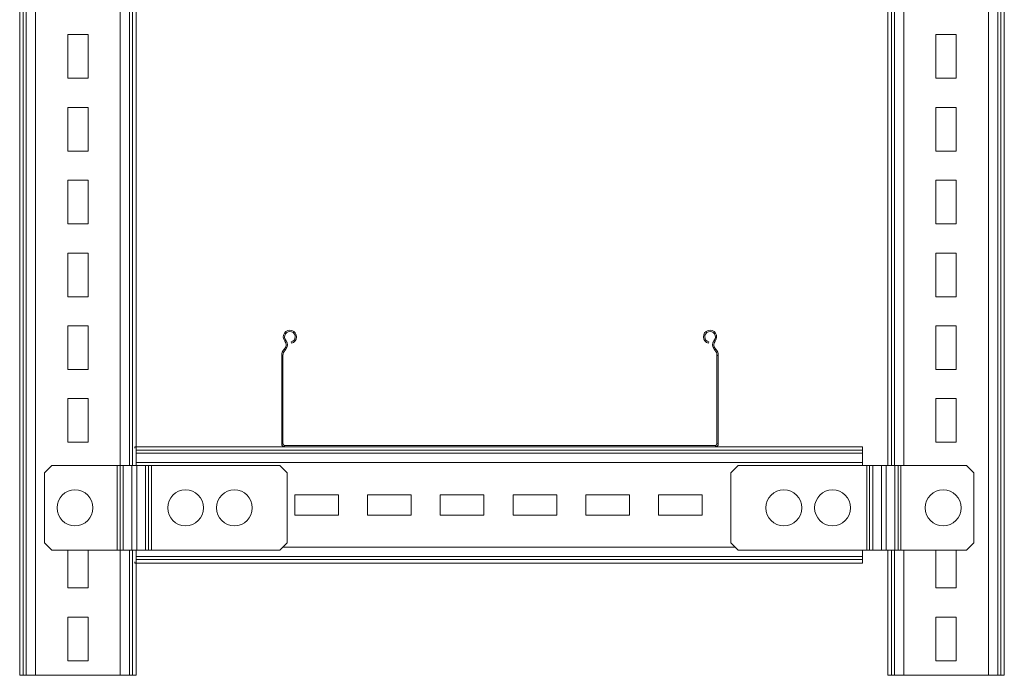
# Model space of a CAD drawing. Header units: millimetres. Extents: x -136 to 1613, y -2821 to -510.
# Tile 44 of 69: x 905 to 1581, y -1485 to -1035. Entities that reach past the tile are written whole.
import ezdxf

# ---------------------------------------------------------------- set-up
doc = ezdxf.new("R2010")
doc.units = ezdxf.units.MM

msp = doc.modelspace()

# ---------------------------------------------------------------- linework, layer by layer
at = {"color": 7, "linetype": 'Continuous', "lineweight": 15}
for p, q in [((904.58, -685.16), (904.58, -1485.16)), ((907.04, -685.16), (907.04, -1485.16)), ((909.09, -685.16), (909.09, -1485.16)), ((1576.58, -685.16), (1576.58, -1485.16)), ((1578.63, -685.16), (1578.63, -1485.16)), ((1581.09, -685.16), (1581.09, -1485.16)), ((984.58, -999.16), (984.58, -1341.16)), ((1501.09, -999.16), (1501.09, -1341.16)), ((951.58, -1045.16), (937.58, -1045.16)), ((937.58, -1045.16), (937.58, -1075.16)), ((951.58, -1075.16), (951.58, -1045.16)), ((1548.09, -1045.16), (1534.09, -1045.16)), ((1534.09, -1045.16), (1534.09, -1075.16)), ((1548.09, -1075.16), (1548.09, -1045.16)), ((937.58, -1075.16), (951.58, -1075.16)), ((1534.09, -1075.16), (1548.09, -1075.16)), ((951.58, -1095.16), (937.58, -1095.16)), ((937.58, -1095.16), (937.58, -1125.16)), ((951.58, -1125.16), (951.58, -1095.16)), ((1548.09, -1095.16), (1534.09, -1095.16)), ((1534.09, -1095.16), (1534.09, -1125.16)), ((1548.09, -1125.16), (1548.09, -1095.16)), ((937.58, -1125.16), (951.58, -1125.16)), ((1534.09, -1125.16), (1548.09, -1125.16)), ((951.58, -1145.16), (937.58, -1145.16)), ((937.58, -1145.16), (937.58, -1175.16)), ((951.58, -1175.16), (951.58, -1145.16)), ((1548.09, -1145.16), (1534.09, -1145.16)), ((1534.09, -1145.16), (1534.09, -1175.16)), ((1548.09, -1175.16), (1548.09, -1145.16)), ((937.58, -1175.16), (951.58, -1175.16)), ((1534.09, -1175.16), (1548.09, -1175.16)), ((951.58, -1195.16), (937.58, -1195.16)), ((937.58, -1195.16), (937.58, -1225.16)), ((951.58, -1225.16), (951.58, -1195.16)), ((1548.09, -1195.16), (1534.09, -1195.16)), ((1534.09, -1195.16), (1534.09, -1225.16)), ((1548.09, -1225.16), (1548.09, -1195.16)), ((937.58, -1225.16), (951.58, -1225.16)), ((1534.09, -1225.16), (1548.09, -1225.16)), ((951.58, -1245.16), (937.58, -1245.16)), ((937.58, -1245.16), (937.58, -1275.16)), ((951.58, -1275.16), (951.58, -1245.16)), ((1548.09, -1245.16), (1534.09, -1245.16)), ((1534.09, -1245.16), (1534.09, -1275.16)), ((1548.09, -1275.16), (1548.09, -1245.16)), ((1086.75, -1255.61), (1087.45, -1255.04)), ((1091.43, -1257.1), (1091.2, -1256.23)), ((1377.96, -1256.23), (1377.73, -1257.1)), ((1382.41, -1255.61), (1381.71, -1255.04)), ((1086.57, -1260.92), (1086.23, -1261.29)), ((1086.23, -1261.29), (1086.88, -1261.91)), ((1087.23, -1261.54), (1086.57, -1260.92)), ((1087.23, -1261.54), (1086.88, -1261.91)), ((1382.59, -1260.92), (1381.93, -1261.54)), ((1382.28, -1261.91), (1381.93, -1261.54)), ((1382.28, -1261.91), (1382.93, -1261.29)), ((1382.93, -1261.29), (1382.59, -1260.92)), ((1085.48, -1265.42), (1084.58, -1265.42)), ((1084.58, -1265.42), (1084.58, -1326.26)), ((1085.48, -1265.42), (1085.48, -1326.26)), ((1383.68, -1326.26), (1383.68, -1265.42)), ((1384.58, -1265.42), (1383.68, -1265.42)), ((1384.58, -1326.26), (1384.58, -1265.42)), ((937.58, -1275.16), (951.58, -1275.16)), ((1534.09, -1275.16), (1548.09, -1275.16)), ((951.58, -1295.16), (937.58, -1295.16)), ((937.58, -1295.16), (937.58, -1325.16)), ((951.58, -1325.16), (951.58, -1295.16)), ((1548.09, -1295.16), (1534.09, -1295.16)), ((1534.09, -1295.16), (1534.09, -1325.16)), ((1548.09, -1325.16), (1548.09, -1295.16)), ((937.58, -1325.16), (951.58, -1325.16)), ((1534.09, -1325.16), (1548.09, -1325.16)), ((1086.48, -1328.16), (983.58, -1328.16)), ((983.58, -1328.16), (983.58, -1329.16)), ((1084.58, -1326.26), (1085.48, -1326.26)), ((1086.48, -1327.26), (1086.48, -1328.16)), ((1086.48, -1327.26), (1382.68, -1327.26)), ((1086.48, -1328.16), (1382.68, -1328.16)), ((1382.68, -1328.16), (1382.68, -1327.26)), ((1483.58, -1328.16), (1382.68, -1328.16)), ((1383.68, -1326.26), (1384.58, -1326.26)), ((1483.58, -1328.16), (1483.58, -1330.62)), ((1483.58, -1330.62), (1483.58, -1332.67)), ((1483.58, -1332.67), (1483.58, -1339.07)), ((1483.58, -1339.07), (1483.58, -1341.16)), ((926.58, -1341.16), (921.58, -1346.16)), ((921.58, -1346.16), (921.58, -1394.16)), ((971.58, -1341.16), (926.58, -1341.16)), ((973.55, -1341.16), (971.58, -1341.16)), ((971.58, -1399.16), (971.58, -1341.16)), ((973.55, -1399.16), (973.55, -1341.16)), ((975.78, -1341.16), (973.55, -1341.16)), ((975.78, -1399.16), (975.78, -1341.16)), ((975.78, -1341.16), (981.69, -1341.16)), ((981.69, -1341.16), (981.69, -1399.16)), ((981.69, -1341.16), (985.01, -1341.16)), ((985.01, -1341.16), (990.92, -1341.16)), ((985.01, -1341.16), (985.01, -1399.16)), ((990.92, -1341.16), (990.92, -1399.16)), ((990.92, -1341.16), (993.14, -1341.16)), ((993.14, -1341.16), (993.14, -1399.16)), ((995.11, -1341.16), (993.14, -1341.16)), ((995.11, -1399.16), (995.11, -1341.16)), ((1083.43, -1341.16), (995.11, -1341.16)), ((1088.43, -1346.16), (1083.43, -1341.16)), ((1088.43, -1394.16), (1088.43, -1346.16)), ((1398.23, -1341.16), (1393.23, -1346.16)), ((1393.23, -1346.16), (1393.23, -1394.16)), ((1486.56, -1341.16), (1398.23, -1341.16)), ((1486.56, -1341.16), (1486.56, -1399.16)), ((1488.53, -1341.16), (1486.56, -1341.16)), ((1488.53, -1399.16), (1488.53, -1341.16)), ((1488.53, -1341.16), (1490.75, -1341.16)), ((1490.75, -1399.16), (1490.75, -1341.16)), ((1490.75, -1341.16), (1496.66, -1341.16)), ((1496.66, -1399.16), (1496.66, -1341.16)), ((1496.66, -1341.16), (1499.98, -1341.16)), ((1499.98, -1399.16), (1499.98, -1341.16)), ((1499.98, -1341.16), (1505.89, -1341.16)), ((1505.89, -1341.16), (1505.89, -1399.16)), ((1508.12, -1341.16), (1505.89, -1341.16)), ((1508.12, -1341.16), (1508.12, -1399.16)), ((1510.09, -1341.16), (1508.12, -1341.16)), ((1510.09, -1341.16), (1510.09, -1399.16)), ((1555.09, -1341.16), (1510.09, -1341.16)), ((1560.09, -1346.16), (1555.09, -1341.16)), ((1560.09, -1394.16), (1560.09, -1346.16)), ((1123.58, -1361.16), (1093.58, -1361.16)), ((1093.58, -1361.16), (1093.58, -1375.16)), ((1123.58, -1375.16), (1123.58, -1361.16)), ((1173.58, -1361.16), (1143.58, -1361.16)), ((1143.58, -1361.16), (1143.58, -1375.16)), ((1173.58, -1375.16), (1173.58, -1361.16)), ((1223.58, -1361.16), (1193.58, -1361.16)), ((1193.58, -1361.16), (1193.58, -1375.16)), ((1223.58, -1375.16), (1223.58, -1361.16)), ((1273.58, -1361.16), (1243.58, -1361.16)), ((1243.58, -1361.16), (1243.58, -1375.16)), ((1273.58, -1375.16), (1273.58, -1361.16)), ((1293.58, -1361.16), (1293.58, -1375.16)), ((1323.58, -1361.16), (1293.58, -1361.16)), ((1323.58, -1375.16), (1323.58, -1361.16)), ((1373.58, -1361.16), (1343.58, -1361.16)), ((1343.58, -1361.16), (1343.58, -1375.16)), ((1373.58, -1375.16), (1373.58, -1361.16)), ((1093.58, -1375.16), (1123.58, -1375.16)), ((1143.58, -1375.16), (1173.58, -1375.16)), ((1193.58, -1375.16), (1223.58, -1375.16)), ((1243.58, -1375.16), (1273.58, -1375.16)), ((1293.58, -1375.16), (1323.58, -1375.16)), ((1343.58, -1375.16), (1373.58, -1375.16)), ((921.58, -1394.16), (926.58, -1399.16)), ((926.58, -1399.16), (971.58, -1399.16)), ((937.58, -1399.16), (937.58, -1425.16)), ((951.58, -1425.16), (951.58, -1399.16)), ((971.58, -1399.16), (973.55, -1399.16)), ((973.55, -1399.16), (975.78, -1399.16)), ((981.69, -1399.16), (975.78, -1399.16)), ((985.01, -1399.16), (981.69, -1399.16)), ((984.58, -1399.16), (984.58, -1485.16)), ((990.92, -1399.16), (985.01, -1399.16)), ((993.14, -1399.16), (990.92, -1399.16)), ((993.14, -1399.16), (995.11, -1399.16)), ((995.11, -1399.16), (1083.43, -1399.16)), ((1083.43, -1399.16), (1088.43, -1394.16)), ((1393.23, -1394.16), (1398.23, -1399.16)), ((1398.23, -1399.16), (1486.56, -1399.16)), ((1483.58, -1399.16), (1483.58, -1403.65)), ((1486.56, -1399.16), (1488.53, -1399.16)), ((1490.75, -1399.16), (1488.53, -1399.16)), ((1496.66, -1399.16), (1490.75, -1399.16)), ((1499.98, -1399.16), (1496.66, -1399.16)), ((1505.89, -1399.16), (1499.98, -1399.16)), ((1501.09, -1399.16), (1501.09, -1485.16)), ((1505.89, -1399.16), (1508.12, -1399.16)), ((1508.12, -1399.16), (1510.09, -1399.16)), ((1510.09, -1399.16), (1555.09, -1399.16)), ((1534.09, -1399.16), (1534.09, -1425.16)), ((1548.09, -1425.16), (1548.09, -1399.16)), ((1555.09, -1399.16), (1560.09, -1394.16)), ((1483.58, -1403.65), (1483.58, -1405.7)), ((1483.58, -1405.7), (1483.58, -1408.16)), ((983.58, -1407.16), (983.58, -1408.16)), ((1483.58, -1408.16), (983.58, -1408.16)), ((937.58, -1425.16), (951.58, -1425.16)), ((1534.09, -1425.16), (1548.09, -1425.16)), ((951.58, -1445.16), (937.58, -1445.16)), ((937.58, -1445.16), (937.58, -1475.16)), ((951.58, -1475.16), (951.58, -1445.16)), ((1548.09, -1445.16), (1534.09, -1445.16)), ((1534.09, -1445.16), (1534.09, -1475.16)), ((1548.09, -1475.16), (1548.09, -1445.16)), ((937.58, -1475.16), (951.58, -1475.16)), ((1534.09, -1475.16), (1548.09, -1475.16)), ((904.58, -1485.16), (907.04, -1485.16)), ((907.04, -1485.16), (909.09, -1485.16)), ((909.09, -1485.16), (915.49, -1485.16)), ((915.49, -1485.16), (973.67, -1485.16)), ((973.67, -1485.16), (980.07, -1485.16)), ((980.07, -1485.16), (982.12, -1485.16)), ((982.12, -1485.16), (984.58, -1485.16)), ((1501.09, -1485.16), (1503.55, -1485.16)), ((1503.55, -1485.16), (1505.6, -1485.16)), ((1505.6, -1485.16), (1512, -1485.16)), ((1512, -1485.16), (1570.18, -1485.16)), ((1570.18, -1485.16), (1576.58, -1485.16)), ((1576.58, -1485.16), (1578.63, -1485.16)), ((1578.63, -1485.16), (1581.09, -1485.16))]:
    msp.add_line(p, q, dxfattribs=at)
at = {"color": 8, "linetype": 'Continuous', "lineweight": 15}
for p, q in [((915.49, -795.16), (915.49, -1485.16)), ((1570.18, -795.16), (1570.18, -1485.16)), ((973.67, -999.16), (973.67, -1341.16)), ((980.07, -999.16), (980.07, -1341.16)), ((982.12, -999.16), (982.12, -1341.16)), ((1505.6, -999.16), (1505.6, -1341.16)), ((1512, -999.16), (1512, -1341.16)), ((1503.55, -1008.16), (1503.55, -1341.16)), ((1483.58, -1330.62), (984.58, -1330.62)), ((1483.58, -1332.67), (984.58, -1332.67)), ((1483.58, -1339.07), (984.58, -1339.07)), ((973.67, -1399.16), (973.67, -1485.16)), ((980.07, -1399.16), (980.07, -1485.16)), ((982.12, -1399.16), (982.12, -1485.16)), ((1396.32, -1397.25), (1085.34, -1397.25)), ((1503.55, -1399.16), (1503.55, -1485.16)), ((1505.6, -1399.16), (1505.6, -1485.16)), ((1512, -1399.16), (1512, -1485.16)), ((1483.58, -1403.65), (984.58, -1403.65)), ((1483.58, -1405.7), (984.58, -1405.7))]:
    msp.add_line(p, q, dxfattribs=at)
at = {"color": 7, "linetype": 'Continuous', "lineweight": 15}
for centre, radius in [((942.58, -1370.16), 12.33), ((1018.58, -1370.16), 12.32), ((1052.08, -1370.16), 12.32), ((1429.58, -1370.16), 12.33), ((1463.08, -1370.16), 12.32), ((1539.09, -1370.16), 12.33)]:
    msp.add_circle(centre, radius, dxfattribs=at)
for centre, radius, start, end in [((1090.26, -1252.71), 4.55, 285, 219.68246), ((1090.26, -1252.71), 3.65, 285, 219.68246), ((1378.91, -1252.71), 4.55, 320.31754, 255), ((1378.91, -1252.71), 3.65, 320.31754, 255), ((1083.68, -1258.17), 4, 316.4642, 39.68246), ((1083.68, -1258.17), 4.9, 316.4642, 39.68246), ((1385.49, -1258.17), 4.9, 140.31754, 223.5358), ((1385.49, -1258.17), 4, 140.31754, 223.5358), ((1090.58, -1265.42), 6, 136.4642, 180), ((1090.58, -1265.42), 5.1, 136.4642, 180), ((1378.58, -1265.42), 5.1, 0, 43.5358), ((1378.58, -1265.42), 6, 0, 43.5358), ((1086.48, -1326.26), 1.9, 180, 270), ((1086.48, -1326.26), 1, 180, 270), ((1382.68, -1326.26), 1, 270, 0), ((1382.68, -1326.26), 1.9, 270, 0)]:
    msp.add_arc(centre, radius, start, end, dxfattribs=at)

doc.saveas('drawing.dxf')
